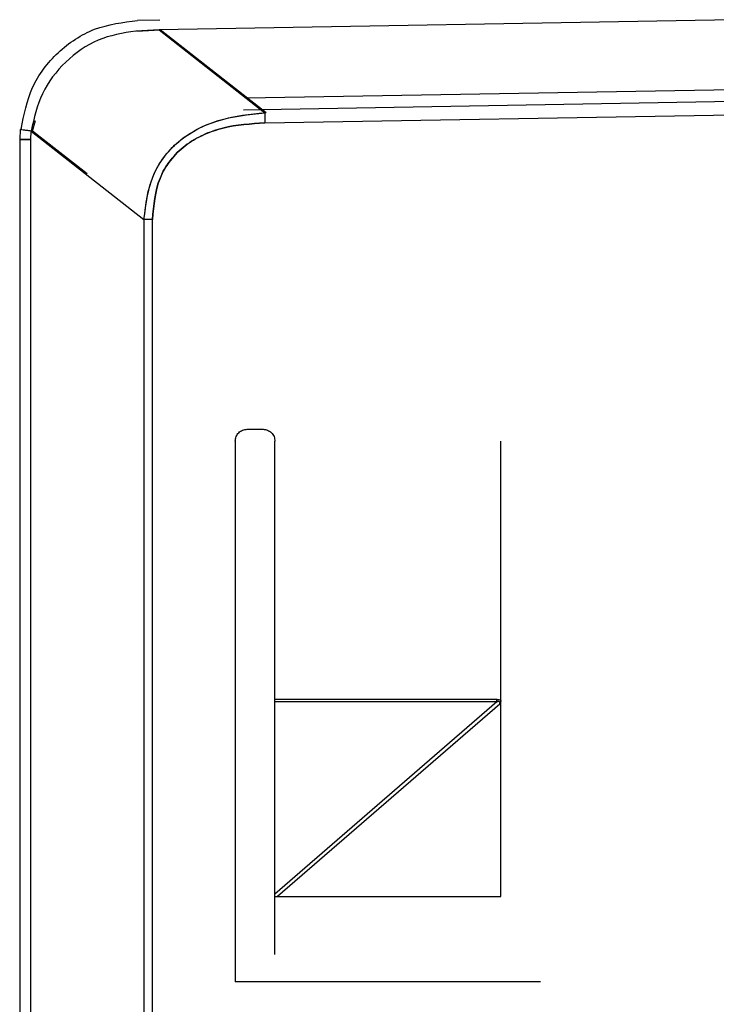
# Model space of a CAD drawing. Header units: millimetres. Extents: x -186 to 167, y -17 to 277.
# Tile 19 of 44: x -103 to -86, y 245 to 270. Entities that reach past the tile are written whole.
import ezdxf

# ---------------------------------------------------------------- set-up
doc = ezdxf.new("R2010")
doc.units = ezdxf.units.MM

msp = doc.modelspace()

# ---------------------------------------------------------------- linework, layer by layer
at = {"color": 7, "linetype": 'Continuous', "lineweight": 25}
for p, q in [((-99.838, 269.781), (-100.401, 269.771)), ((-85.375, 269.791), (-99.86, 269.538)), ((-99.86, 269.538), (-100.447, 269.506)), ((-100.419, 269.506), (-99.833, 269.538)), ((-99.86, 269.538), (-97.193, 267.446)), ((-97.159, 267.446), (-99.833, 269.538)), ((-97.668, 267.819), (-85.373, 268.034)), ((-97.728, 267.518), (-85.374, 267.734)), ((-103.055, 266.983), (-102.974, 267.252)), ((-97.188, 267.189), (-85.379, 267.395)), ((-103.363, 267.026), (-103.374, 266.772)), ((-103.091, 266.772), (-103.083, 266.983)), ((-103.083, 266.983), (-100.239, 264.753)), ((-101.672, 265.901), (-103.055, 266.983)), ((-103.374, 266.772), (-103.374, 243.879)), ((-103.091, 244.123), (-103.091, 266.772)), ((-100.239, 264.753), (-100.239, 244.381)), ((-100.023, 244.38), (-100.023, 264.753)), ((-97.637, 259.461), (-97.237, 259.461)), ((-97.937, 259.161), (-97.937, 245.529)), ((-96.937, 252.584), (-96.937, 259.161)), ((-91.237, 247.679), (-91.237, 259.161)), ((-91.342, 252.584), (-96.941, 247.738)), ((-96.941, 247.738), (-96.937, 252.584)), ((-96.937, 252.584), (-96.937, 252.651)), ((-96.937, 252.651), (-91.342, 252.651)), ((-91.342, 252.584), (-96.937, 252.584)), ((-91.342, 252.651), (-91.342, 252.584)), ((-91.266, 252.532), (-96.873, 247.679)), ((-96.941, 247.679), (-96.941, 247.738)), ((-96.941, 247.679), (-91.237, 247.679)), ((-96.937, 246.216), (-96.937, 247.679)), ((-90.237, 245.529), (-97.937, 245.529))]:
    msp.add_line(p, q, dxfattribs=at)
for points, knots in [([(-103.338, 267.026), (-103.268, 267.388), (-103.128, 268.111), (-102.444, 269.003), (-101.508, 269.632), (-100.771, 269.725), (-100.401, 269.771)], [0, 0, 0, 0, 0.2497, 0.498255, 0.747733, 1, 1, 1, 1]), ([(-100.447, 269.506), (-100.771, 269.452), (-101.423, 269.343), (-102.247, 268.757), (-102.864, 267.955), (-103.01, 267.307), (-103.083, 266.983)], [0, 0, 0, 0, 0.24757, 0.498136, 0.749658, 1, 1, 1, 1]), ([(-100.447, 269.506), (-100.771, 269.452), (-101.423, 269.343), (-102.247, 268.757), (-102.864, 267.955), (-103.01, 267.307), (-103.083, 266.983)], [0, 0, 0, 0, 0.24757, 0.498136, 0.749658, 1, 1, 1, 1]), ([(-100.239, 264.753), (-100.194, 265.133), (-100.126, 265.705), (-99.731, 266.366), (-99.194, 266.908), (-98.316, 267.329), (-97.566, 267.407), (-97.193, 267.446)], [0, 0, 0, 0, 0.2497061, 0.3758902, 0.5020907, 0.7518462, 1, 1, 1, 1]), ([(-100.239, 264.753), (-100.19, 265.151), (-100.118, 265.733), (-99.712, 266.386), (-99.209, 266.888), (-98.352, 267.32), (-97.601, 267.402), (-97.193, 267.446)], [0, 0, 0, 0, 0.261513, 0.381846, 0.501918, 0.729124, 1, 1, 1, 1]), ([(-103.083, 266.983), (-103.122, 266.988), (-103.203, 266.996), (-103.293, 267.009), (-103.353, 267.019), (-103.36, 267.023), (-103.363, 267.026)], [0, 0, 0, 0, 0.2449934, 0.5, 0.7550066, 1, 1, 1, 1]), ([(-97.188, 267.189), (-97.546, 267.166), (-98.08, 267.131), (-98.754, 266.898), (-99.214, 266.631), (-99.591, 266.258), (-99.95, 265.642), (-99.994, 265.109), (-100.023, 264.753)], [0, 0, 0, 0, 0.252637, 0.37812, 0.502778, 0.626854, 0.750954, 1, 1, 1, 1]), ([(-100.023, 264.753), (-99.994, 265.109), (-99.949, 265.642), (-99.591, 266.258), (-99.219, 266.626), (-98.761, 266.895), (-98.087, 267.131), (-97.545, 267.166), (-97.188, 267.189)], [0, 0, 0, 0, 0.249041, 0.373201, 0.497221, 0.616852, 0.747369, 1, 1, 1, 1]), ([(-103.374, 266.772), (-103.37, 266.772), (-103.363, 266.772), (-103.303, 266.772), (-103.212, 266.772), (-103.131, 266.772), (-103.091, 266.772)], [0, 0, 0, 0, 0.245009, 0.5, 0.754991, 1, 1, 1, 1]), ([(-91.342, 252.651), (-91.324, 252.65), (-91.297, 252.648), (-91.261, 252.636), (-91.245, 252.623), (-91.237, 252.617)], [0, 0, 0, 0, 0.46885, 0.723257, 1, 1, 1, 1]), ([(-91.266, 252.532), (-91.264, 252.538), (-91.261, 252.549), (-91.259, 252.565), (-91.262, 252.576), (-91.267, 252.583), (-91.273, 252.588), (-91.284, 252.592), (-91.308, 252.593), (-91.328, 252.588), (-91.342, 252.584)], [0, 0, 0, 0, 0.14815, 0.265236, 0.359253, 0.402262, 0.445539, 0.541494, 0.661684, 1, 1, 1, 1]), ([(-91.266, 252.532), (-91.262, 252.543), (-91.259, 252.556), (-91.261, 252.572), (-91.264, 252.579), (-91.269, 252.585), (-91.277, 252.59), (-91.291, 252.593), (-91.313, 252.592), (-91.33, 252.587), (-91.342, 252.584)], [0, 0, 0, 0, 0.253221, 0.311026, 0.36677, 0.421278, 0.477622, 0.596553, 0.72527, 1, 1, 1, 1]), ([(-91.237, 252.617), (-91.238, 252.603), (-91.242, 252.573), (-91.257, 252.546), (-91.266, 252.532)], [0, 0, 0, 0, 0.450867, 1, 1, 1, 1]), ([(-91.237, 252.617), (-91.238, 252.603), (-91.242, 252.573), (-91.257, 252.546), (-91.266, 252.532)], [0, 0, 0, 0, 0.450872, 1, 1, 1, 1])]:
    msp.add_open_spline(points, degree=3, knots=knots, dxfattribs=at)
for points in [[(-97.193, 267.446), (-97.192, 267.406), (-97.191, 267.325), (-97.189, 267.234), (-97.188, 267.189)], [(-103.091, 266.772), (-103.132, 266.772), (-103.213, 266.772), (-103.303, 266.772), (-103.363, 266.772), (-103.37, 266.772), (-103.374, 266.772)], [(-100.023, 264.753), (-100.06, 264.753), (-100.135, 264.753), (-100.205, 264.753), (-100.239, 264.753)], [(-100.023, 264.753), (-100.06, 264.753), (-100.135, 264.753), (-100.205, 264.753), (-100.239, 264.753)], [(-97.937, 259.161), (-97.932, 259.2), (-97.923, 259.279), (-97.854, 259.378), (-97.755, 259.447), (-97.676, 259.456), (-97.637, 259.461)], [(-97.237, 259.461), (-97.198, 259.456), (-97.119, 259.447), (-97.02, 259.378), (-96.95, 259.279), (-96.941, 259.2), (-96.937, 259.161)], [(-91.342, 252.584), (-91.342, 252.595), (-91.342, 252.617), (-91.342, 252.639), (-91.342, 252.651)]]:
    msp.add_open_spline(points, degree=3, dxfattribs=at)

doc.saveas('drawing.dxf')
